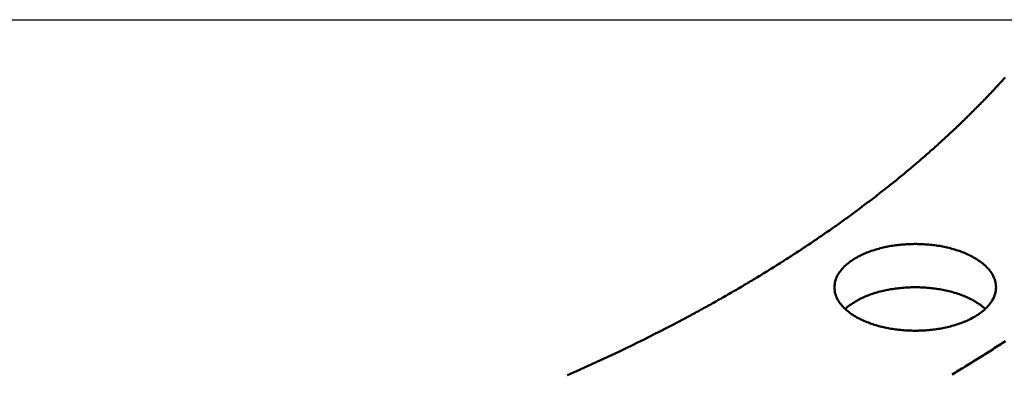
# Model space of a CAD drawing. Header units: millimetres. Extents: x 0 to 841, y 0 to 594.
# Tile 22 of 36: x 373 to 448, y 336 to 363. Entities that reach past the tile are written whole.
import ezdxf

# ---------------------------------------------------------------- set-up
doc = ezdxf.new("R2010")
doc.units = ezdxf.units.MM
for name, color, linetype, lineweight in [('COTA', 7, 'CONTINUOUS', 25), ('FINA', 7, 'CONTINUOUS', 25), ('VIS', 7, 'CONTINUOUS', 50)]:
    doc.layers.add(name, color=color, linetype=linetype, lineweight=lineweight)

msp = doc.modelspace()

# ---------------------------------------------------------------- linework, layer by layer
at = {"layer": 'COTA'}
msp.add_line((335.5, 362.738), (486.341, 362.738), dxfattribs=at)
at = {"layer": 'FINA'}
for points in [[(424.187, 339.976), (424.299, 340.036), (424.41, 340.096), (424.521, 340.156), (424.632, 340.216), (424.743, 340.276), (424.854, 340.336), (424.965, 340.397), (425.075, 340.458), (425.186, 340.518), (425.297, 340.579), (425.407, 340.64), (425.518, 340.701), (425.628, 340.762), (425.738, 340.824), (425.849, 340.885), (425.959, 340.947), (426.069, 341.008), (426.179, 341.07), (426.289, 341.132), (426.399, 341.194), (426.509, 341.256), (426.619, 341.318), (426.729, 341.381), (426.838, 341.443), (426.948, 341.506), (427.058, 341.569), (427.167, 341.631), (427.277, 341.694), (427.386, 341.757), (427.495, 341.821), (427.604, 341.884), (427.713, 341.948), (427.823, 342.011), (427.932, 342.075), (428.04, 342.139), (428.149, 342.203), (428.258, 342.267), (428.367, 342.331), (428.475, 342.395), (428.584, 342.46), (428.692, 342.524), (428.801, 342.589), (428.909, 342.654), (429.017, 342.719), (429.126, 342.784), (429.234, 342.849), (429.342, 342.914), (429.45, 342.98), (429.558, 343.045), (429.665, 343.111), (429.773, 343.177), (429.881, 343.243), (429.988, 343.309), (430.096, 343.375), (430.203, 343.441), (430.311, 343.508), (430.418, 343.575), (430.525, 343.641), (430.632, 343.708), (430.739, 343.775), (430.846, 343.842), (430.953, 343.909), (431.06, 343.977), (431.166, 344.044), (431.273, 344.112), (431.38, 344.18), (431.486, 344.247), (431.592, 344.315), (431.699, 344.384), (431.805, 344.452), (431.911, 344.52), (432.017, 344.589), (432.123, 344.657), (432.229, 344.726), (432.335, 344.795), (432.44, 344.864), (432.546, 344.933), (432.652, 345.002), (432.757, 345.072), (432.862, 345.141), (432.968, 345.211), (433.073, 345.281), (433.178, 345.351), (433.283, 345.421), (433.388, 345.491), (433.493, 345.562), (433.597, 345.632), (433.702, 345.703), (433.807, 345.773), (433.911, 345.844), (434.015, 345.915), (434.12, 345.987), (434.224, 346.058), (434.328, 346.129), (434.432, 346.201), (434.536, 346.272), (434.64, 346.344), (434.743, 346.416), (434.847, 346.488), (434.951, 346.561), (435.054, 346.633), (435.157, 346.706), (435.261, 346.778), (435.364, 346.851), (435.467, 346.924), (435.57, 346.997), (435.673, 347.07), (435.775, 347.143), (435.878, 347.217), (435.981, 347.291), (436.083, 347.364), (436.186, 347.438), (436.288, 347.512), (436.39, 347.586), (436.492, 347.661), (436.594, 347.735), (436.696, 347.81), (436.798, 347.884), (436.899, 347.959), (437.001, 348.034), (437.102, 348.109), (437.204, 348.185), (437.305, 348.26), (437.406, 348.336), (437.507, 348.411), (437.608, 348.487), (437.709, 348.563), (437.809, 348.639), (437.91, 348.716), (438.011, 348.792), (438.111, 348.869), (438.211, 348.945), (438.311, 349.022), (438.411, 349.099), (438.511, 349.176), (438.611, 349.254), (438.711, 349.331), (438.811, 349.409), (438.91, 349.486), (439.009, 349.564), (439.109, 349.642), (439.208, 349.72), (439.307, 349.799), (439.406, 349.877), (439.505, 349.956), (439.603, 350.034), (439.702, 350.113), (439.8, 350.192), (439.899, 350.271), (439.997, 350.351), (440.095, 350.43), (440.193, 350.51), (440.291, 350.59), (440.389, 350.67), (440.486, 350.75), (440.584, 350.83), (440.681, 350.91), (440.778, 350.991), (440.875, 351.071), (440.972, 351.152), (441.069, 351.233), (441.166, 351.314), (441.263, 351.395), (441.359, 351.477), (441.455, 351.558), (441.552, 351.64), (441.648, 351.722), (441.744, 351.804), (441.84, 351.886), (441.935, 351.968), (442.031, 352.051), (442.126, 352.133), (442.222, 352.216), (442.317, 352.299), (442.412, 352.382), (442.507, 352.465), (442.602, 352.549), (442.696, 352.632), (442.791, 352.716), (442.885, 352.8), (442.98, 352.884), (443.074, 352.968), (443.168, 353.052), (443.262, 353.137), (443.355, 353.221), (443.449, 353.306), (443.542, 353.391), (443.635, 353.476), (443.729, 353.561), (443.822, 353.647), (443.914, 353.732), (444.007, 353.818), (444.1, 353.904), (444.192, 353.99), (444.284, 354.076), (444.376, 354.162), (444.468, 354.249), (444.56, 354.336), (444.652, 354.422), (444.743, 354.509), (444.835, 354.596), (444.926, 354.684), (445.017, 354.771), (445.108, 354.859), (445.199, 354.947), (445.289, 355.034), (445.38, 355.123), (445.47, 355.211), (445.56, 355.299), (445.65, 355.388), (445.74, 355.476), (445.83, 355.565), (445.919, 355.654), (446.009, 355.744), (446.098, 355.833), (446.187, 355.922), (446.276, 356.012), (446.364, 356.102), (446.453, 356.192), (446.541, 356.282), (446.629, 356.372), (446.717, 356.463), (446.805, 356.554), (446.893, 356.644), (446.981, 356.735), (447.068, 356.827), (447.155, 356.918), (447.242, 357.009), (447.329, 357.101), (447.416, 357.193), (447.502, 357.285), (447.588, 357.377), (447.675, 357.469), (447.761, 357.562), (447.846, 357.654), (447.932, 357.747), (448.017, 357.84), (448.103, 357.933), (448.188, 358.026), (448.273, 358.12), (448.357, 358.213), (448.442, 358.307)], [(424.187, 339.976), (424.299, 340.036), (424.41, 340.096), (424.521, 340.156), (424.632, 340.216), (424.743, 340.276), (424.854, 340.336), (424.965, 340.397), (425.075, 340.458), (425.186, 340.518), (425.297, 340.579), (425.407, 340.64), (425.518, 340.701), (425.628, 340.762), (425.738, 340.824), (425.849, 340.885), (425.959, 340.947), (426.069, 341.008), (426.179, 341.07), (426.289, 341.132), (426.399, 341.194), (426.509, 341.256), (426.619, 341.318), (426.729, 341.381), (426.838, 341.443), (426.948, 341.506), (427.058, 341.569), (427.167, 341.631), (427.277, 341.694), (427.386, 341.757), (427.495, 341.821), (427.604, 341.884), (427.713, 341.948), (427.823, 342.011), (427.932, 342.075), (428.04, 342.139), (428.149, 342.203), (428.258, 342.267), (428.367, 342.331), (428.475, 342.395), (428.584, 342.46), (428.692, 342.524), (428.801, 342.589), (428.909, 342.654), (429.017, 342.719), (429.126, 342.784), (429.234, 342.849), (429.342, 342.914), (429.45, 342.98), (429.558, 343.045), (429.665, 343.111), (429.773, 343.177), (429.881, 343.243), (429.988, 343.309), (430.096, 343.375), (430.203, 343.441), (430.311, 343.508), (430.418, 343.575), (430.525, 343.641), (430.632, 343.708), (430.739, 343.775), (430.846, 343.842), (430.953, 343.909), (431.06, 343.977), (431.166, 344.044), (431.273, 344.112), (431.38, 344.18), (431.486, 344.247), (431.592, 344.315), (431.699, 344.384), (431.805, 344.452), (431.911, 344.52), (432.017, 344.589), (432.123, 344.657), (432.229, 344.726), (432.335, 344.795), (432.44, 344.864), (432.546, 344.933), (432.652, 345.002), (432.757, 345.072), (432.862, 345.141), (432.968, 345.211), (433.073, 345.281), (433.178, 345.351), (433.283, 345.421), (433.388, 345.491), (433.493, 345.562), (433.597, 345.632), (433.702, 345.703), (433.807, 345.773), (433.911, 345.844), (434.015, 345.915), (434.12, 345.987), (434.224, 346.058), (434.328, 346.129), (434.432, 346.201), (434.536, 346.272), (434.64, 346.344), (434.743, 346.416), (434.847, 346.488), (434.951, 346.561), (435.054, 346.633), (435.157, 346.706), (435.261, 346.778), (435.364, 346.851), (435.467, 346.924), (435.57, 346.997), (435.673, 347.07), (435.775, 347.143), (435.878, 347.217), (435.981, 347.291), (436.083, 347.364), (436.186, 347.438), (436.288, 347.512), (436.39, 347.586), (436.492, 347.661), (436.594, 347.735), (436.696, 347.81), (436.798, 347.884), (436.899, 347.959), (437.001, 348.034), (437.102, 348.109), (437.204, 348.185), (437.305, 348.26), (437.406, 348.336), (437.507, 348.411), (437.608, 348.487), (437.709, 348.563), (437.809, 348.639), (437.91, 348.716), (438.011, 348.792), (438.111, 348.869), (438.211, 348.945), (438.311, 349.022), (438.411, 349.099), (438.511, 349.176), (438.611, 349.254), (438.711, 349.331), (438.811, 349.409), (438.91, 349.486), (439.009, 349.564), (439.109, 349.642), (439.208, 349.72), (439.307, 349.799), (439.406, 349.877), (439.505, 349.956), (439.603, 350.034), (439.702, 350.113), (439.8, 350.192), (439.899, 350.271), (439.997, 350.351), (440.095, 350.43), (440.193, 350.51), (440.291, 350.59), (440.389, 350.67), (440.486, 350.75), (440.584, 350.83), (440.681, 350.91), (440.778, 350.991), (440.875, 351.071), (440.972, 351.152), (441.069, 351.233), (441.166, 351.314), (441.263, 351.395), (441.359, 351.477), (441.455, 351.558), (441.552, 351.64), (441.648, 351.722), (441.744, 351.804), (441.84, 351.886), (441.935, 351.968), (442.031, 352.051), (442.126, 352.133), (442.222, 352.216), (442.317, 352.299), (442.412, 352.382), (442.507, 352.465), (442.602, 352.549), (442.696, 352.632), (442.791, 352.716), (442.885, 352.8), (442.98, 352.884), (443.074, 352.968), (443.168, 353.052), (443.262, 353.137), (443.355, 353.221), (443.449, 353.306), (443.542, 353.391), (443.635, 353.476), (443.729, 353.561), (443.822, 353.647), (443.914, 353.732), (444.007, 353.818), (444.1, 353.904), (444.192, 353.99), (444.284, 354.076), (444.376, 354.162), (444.468, 354.249), (444.56, 354.336), (444.652, 354.422), (444.743, 354.509), (444.835, 354.596), (444.926, 354.684), (445.017, 354.771), (445.108, 354.859), (445.199, 354.947), (445.289, 355.034), (445.38, 355.123), (445.47, 355.211), (445.56, 355.299), (445.65, 355.388), (445.74, 355.476), (445.83, 355.565), (445.919, 355.654), (446.009, 355.744), (446.098, 355.833), (446.187, 355.922), (446.276, 356.012), (446.364, 356.102), (446.453, 356.192), (446.541, 356.282), (446.629, 356.372), (446.717, 356.463), (446.805, 356.554), (446.893, 356.644), (446.981, 356.735), (447.068, 356.827), (447.155, 356.918), (447.242, 357.009), (447.329, 357.101), (447.416, 357.193), (447.502, 357.285), (447.588, 357.377), (447.675, 357.469), (447.761, 357.562), (447.846, 357.654), (447.932, 357.747), (448.017, 357.84), (448.103, 357.933), (448.188, 358.026), (448.273, 358.12), (448.357, 358.213), (448.442, 358.307)], [(435.343, 342.189), (435.347, 342.31), (435.359, 342.43), (435.379, 342.548), (435.407, 342.666), (435.442, 342.781), (435.484, 342.894), (435.532, 343.004), (435.586, 343.112), (435.646, 343.217), (435.711, 343.318), (435.78, 343.417), (435.854, 343.512), (435.931, 343.604), (436.012, 343.694), (436.097, 343.78), (436.184, 343.863), (436.274, 343.943), (436.366, 344.021), (436.461, 344.095), (436.557, 344.168), (436.656, 344.237), (436.756, 344.304), (436.857, 344.369), (436.96, 344.431), (437.065, 344.491), (437.171, 344.549), (437.278, 344.605), (437.385, 344.658), (437.494, 344.71), (437.604, 344.76), (437.715, 344.807), (437.826, 344.853), (437.938, 344.897), (438.051, 344.939), (438.165, 344.98), (438.279, 345.019), (438.394, 345.056), (438.509, 345.092), (438.624, 345.126), (438.74, 345.158), (438.857, 345.189), (438.974, 345.218), (439.091, 345.246), (439.209, 345.272), (439.326, 345.297), (439.445, 345.321), (439.563, 345.343), (439.682, 345.364), (439.801, 345.383), (439.92, 345.401), (440.039, 345.418), (440.159, 345.433), (440.279, 345.447), (440.398, 345.46), (440.518, 345.471), (440.638, 345.482), (440.759, 345.49), (440.879, 345.498), (440.999, 345.504), (441.12, 345.509), (441.24, 345.513), (441.361, 345.516), (441.481, 345.517), (441.602, 345.517), (441.722, 345.516), (441.843, 345.513), (441.963, 345.509), (442.083, 345.504), (442.204, 345.498), (442.324, 345.49), (442.444, 345.482), (442.564, 345.471), (442.684, 345.46), (442.804, 345.447), (442.924, 345.433), (443.043, 345.418), (443.163, 345.401), (443.282, 345.383), (443.401, 345.364), (443.519, 345.343), (443.638, 345.321), (443.756, 345.297), (443.874, 345.272), (443.992, 345.246), (444.109, 345.218), (444.226, 345.189), (444.342, 345.158), (444.458, 345.126), (444.574, 345.092), (444.689, 345.056), (444.804, 345.019), (444.918, 344.98), (445.031, 344.939), (445.144, 344.897), (445.256, 344.853), (445.368, 344.807), (445.478, 344.76), (445.588, 344.71), (445.697, 344.658), (445.805, 344.605), (445.912, 344.549), (446.018, 344.491), (446.122, 344.431), (446.225, 344.369), (446.327, 344.304), (446.427, 344.237), (446.526, 344.168), (446.622, 344.095), (446.717, 344.021), (446.809, 343.943), (446.899, 343.863), (446.986, 343.78), (447.07, 343.694), (447.151, 343.604), (447.229, 343.512), (447.302, 343.417), (447.372, 343.318), (447.437, 343.217), (447.496, 343.112), (447.551, 343.004), (447.599, 342.894), (447.641, 342.781), (447.676, 342.666), (447.703, 342.548), (447.723, 342.43), (447.735, 342.31), (447.74, 342.189)], [(436.17, 340.528), (436.26, 340.609), (436.352, 340.687), (436.447, 340.763), (436.543, 340.836), (436.642, 340.906), (436.742, 340.973), (436.844, 341.038), (436.947, 341.101), (437.052, 341.162), (437.158, 341.22), (437.265, 341.276), (437.373, 341.33), (437.482, 341.382), (437.592, 341.432), (437.703, 341.48), (437.815, 341.527), (437.927, 341.571), (438.041, 341.613), (438.154, 341.654), (438.269, 341.693), (438.384, 341.731), (438.499, 341.767), (438.615, 341.801), (438.732, 341.834), (438.848, 341.865), (438.966, 341.894), (439.083, 341.922), (439.201, 341.949), (439.319, 341.974), (439.438, 341.998), (439.557, 342.02), (439.676, 342.041), (439.795, 342.06), (439.915, 342.078), (440.034, 342.095), (440.154, 342.111), (440.274, 342.125), (440.395, 342.138), (440.515, 342.149), (440.635, 342.159), (440.756, 342.168), (440.877, 342.176), (440.997, 342.182), (441.118, 342.187), (441.239, 342.191), (441.36, 342.194), (441.481, 342.195), (441.602, 342.195), (441.723, 342.194), (441.844, 342.191), (441.964, 342.187), (442.085, 342.182), (442.206, 342.176), (442.327, 342.168), (442.447, 342.159), (442.568, 342.149), (442.688, 342.138), (442.808, 342.125), (442.928, 342.111), (443.048, 342.095), (443.168, 342.078), (443.287, 342.06), (443.407, 342.041), (443.526, 342.02), (443.645, 341.998), (443.763, 341.974), (443.881, 341.949), (443.999, 341.922), (444.117, 341.894), (444.234, 341.865), (444.351, 341.834), (444.467, 341.801), (444.583, 341.767), (444.699, 341.731), (444.814, 341.693), (444.928, 341.654), (445.042, 341.613), (445.155, 341.571), (445.268, 341.527), (445.379, 341.48), (445.49, 341.432), (445.6, 341.382), (445.709, 341.33), (445.818, 341.276), (445.925, 341.22), (446.031, 341.162), (446.135, 341.101), (446.239, 341.038), (446.34, 340.973), (446.441, 340.906), (446.539, 340.836), (446.636, 340.763), (446.73, 340.687), (446.822, 340.609), (446.912, 340.528)], [(445.924, 339.836), (445.817, 339.78), (445.709, 339.726), (445.6, 339.674), (445.491, 339.624), (445.38, 339.576), (445.268, 339.53), (445.156, 339.486), (445.043, 339.444), (444.93, 339.403), (444.816, 339.364), (444.701, 339.326), (444.586, 339.291), (444.47, 339.256), (444.354, 339.224), (444.237, 339.193), (444.12, 339.163), (444.003, 339.135), (443.885, 339.109), (443.767, 339.083), (443.649, 339.06), (443.53, 339.038), (443.411, 339.017), (443.292, 338.997), (443.173, 338.979), (443.054, 338.962), (442.934, 338.947), (442.814, 338.932), (442.694, 338.92), (442.574, 338.908), (442.454, 338.898), (442.334, 338.889), (442.213, 338.881), (442.093, 338.875), (441.972, 338.87), (441.852, 338.866), (441.731, 338.863), (441.61, 338.862), (441.49, 338.862), (441.369, 338.863), (441.248, 338.865), (441.128, 338.869), (441.007, 338.874), (440.887, 338.88), (440.766, 338.888), (440.646, 338.896), (440.526, 338.906), (440.406, 338.918), (440.286, 338.931), (440.166, 338.944), (440.046, 338.96), (439.927, 338.976), (439.807, 338.994), (439.688, 339.014), (439.569, 339.034), (439.451, 339.056), (439.333, 339.08), (439.214, 339.105), (439.097, 339.131), (438.979, 339.159), (438.862, 339.188), (438.746, 339.219), (438.629, 339.252), (438.514, 339.286), (438.398, 339.321), (438.284, 339.358), (438.169, 339.397), (438.056, 339.438), (437.943, 339.48), (437.83, 339.524), (437.719, 339.57), (437.608, 339.617), (437.498, 339.667), (437.389, 339.719), (437.281, 339.772), (437.174, 339.828), (437.068, 339.886), (436.963, 339.946), (436.86, 340.008), (436.758, 340.073), (436.658, 340.14), (436.559, 340.21), (436.463, 340.282), (436.368, 340.356), (436.275, 340.434), (436.185, 340.514), (436.098, 340.598), (436.014, 340.684), (435.933, 340.773), (435.855, 340.865), (435.781, 340.961), (435.711, 341.059), (435.646, 341.161), (435.587, 341.266), (435.532, 341.373), (435.484, 341.484), (435.442, 341.597), (435.407, 341.712), (435.379, 341.83), (435.359, 341.949), (435.347, 342.069), (435.343, 342.189)], [(447.74, 342.189), (447.735, 342.065), (447.722, 341.941), (447.701, 341.818), (447.671, 341.696), (447.634, 341.577), (447.589, 341.461), (447.538, 341.347), (447.48, 341.237), (447.417, 341.129), (447.348, 341.025), (447.274, 340.924), (447.196, 340.827), (447.114, 340.733), (447.029, 340.642), (446.94, 340.554), (446.848, 340.47), (446.754, 340.389), (446.657, 340.31), (446.557, 340.234), (446.456, 340.162), (446.353, 340.091), (446.248, 340.024), (446.141, 339.959), (446.033, 339.896), (445.924, 339.836)], [(414.874, 335.453), (415.325, 335.652), (415.776, 335.853), (416.226, 336.055), (416.675, 336.258), (417.123, 336.464), (417.571, 336.671), (418.018, 336.879), (418.464, 337.09), (418.909, 337.301), (419.354, 337.515), (419.797, 337.73), (420.24, 337.947), (420.682, 338.166), (421.124, 338.386), (421.564, 338.608), (422.003, 338.832), (422.442, 339.057), (422.88, 339.284), (423.317, 339.513), (423.753, 339.744), (424.187, 339.976)], [(414.874, 335.453), (415.325, 335.652), (415.776, 335.853), (416.226, 336.055), (416.675, 336.258), (417.123, 336.464), (417.571, 336.671), (418.018, 336.879), (418.464, 337.09), (418.909, 337.301), (419.354, 337.515), (419.797, 337.73), (420.24, 337.947), (420.682, 338.166), (421.124, 338.386), (421.564, 338.608), (422.003, 338.832), (422.442, 339.057), (422.88, 339.284), (423.317, 339.513), (423.753, 339.744), (424.187, 339.976)], [(444.367, 335.49), (444.493, 335.565), (444.618, 335.641), (444.744, 335.717), (444.869, 335.794), (444.995, 335.87), (445.12, 335.947), (445.245, 336.023), (445.37, 336.1), (445.495, 336.177), (445.62, 336.254), (445.745, 336.331), (445.87, 336.409), (445.994, 336.486), (446.119, 336.564), (446.243, 336.642), (446.368, 336.72), (446.492, 336.798), (446.616, 336.877), (446.74, 336.955), (446.864, 337.034), (446.988, 337.112), (447.112, 337.191), (447.235, 337.27), (447.359, 337.35), (447.482, 337.429), (447.606, 337.508), (447.729, 337.588), (447.852, 337.668), (447.975, 337.748), (448.098, 337.828), (448.221, 337.908), (448.344, 337.989), (448.467, 338.069)]]:
    msp.add_lwpolyline(points, dxfattribs=at)
at = {"layer": 'VIS'}
for points in [[(424.187, 339.976), (424.299, 340.036), (424.41, 340.096), (424.521, 340.156), (424.632, 340.216), (424.743, 340.276), (424.854, 340.336), (424.965, 340.397), (425.075, 340.458), (425.186, 340.518), (425.297, 340.579), (425.407, 340.64), (425.518, 340.701), (425.628, 340.762), (425.738, 340.824), (425.849, 340.885), (425.959, 340.947), (426.069, 341.008), (426.179, 341.07), (426.289, 341.132), (426.399, 341.194), (426.509, 341.256), (426.619, 341.318), (426.729, 341.381), (426.838, 341.443), (426.948, 341.506), (427.058, 341.569), (427.167, 341.631), (427.277, 341.694), (427.386, 341.757), (427.495, 341.821), (427.604, 341.884), (427.713, 341.948), (427.823, 342.011), (427.932, 342.075), (428.04, 342.139), (428.149, 342.203), (428.258, 342.267), (428.367, 342.331), (428.475, 342.395), (428.584, 342.46), (428.692, 342.524), (428.801, 342.589), (428.909, 342.654), (429.017, 342.719), (429.126, 342.784), (429.234, 342.849), (429.342, 342.914), (429.45, 342.98), (429.558, 343.045), (429.665, 343.111), (429.773, 343.177), (429.881, 343.243), (429.988, 343.309), (430.096, 343.375), (430.203, 343.441), (430.311, 343.508), (430.418, 343.575), (430.525, 343.641), (430.632, 343.708), (430.739, 343.775), (430.846, 343.842), (430.953, 343.909), (431.06, 343.977), (431.166, 344.044), (431.273, 344.112), (431.38, 344.18), (431.486, 344.247), (431.592, 344.315), (431.699, 344.384), (431.805, 344.452), (431.911, 344.52), (432.017, 344.589), (432.123, 344.657), (432.229, 344.726), (432.335, 344.795), (432.44, 344.864), (432.546, 344.933), (432.652, 345.002), (432.757, 345.072), (432.862, 345.141), (432.968, 345.211), (433.073, 345.281), (433.178, 345.351), (433.283, 345.421), (433.388, 345.491), (433.493, 345.562), (433.597, 345.632), (433.702, 345.703), (433.807, 345.773), (433.911, 345.844), (434.015, 345.915), (434.12, 345.987), (434.224, 346.058), (434.328, 346.129), (434.432, 346.201), (434.536, 346.272), (434.64, 346.344), (434.743, 346.416), (434.847, 346.488), (434.951, 346.561), (435.054, 346.633), (435.157, 346.706), (435.261, 346.778), (435.364, 346.851), (435.467, 346.924), (435.57, 346.997), (435.673, 347.07), (435.775, 347.143), (435.878, 347.217), (435.981, 347.291), (436.083, 347.364), (436.186, 347.438), (436.288, 347.512), (436.39, 347.586), (436.492, 347.661), (436.594, 347.735), (436.696, 347.81), (436.798, 347.884), (436.899, 347.959), (437.001, 348.034), (437.102, 348.109), (437.204, 348.185), (437.305, 348.26), (437.406, 348.336), (437.507, 348.411), (437.608, 348.487), (437.709, 348.563), (437.809, 348.639), (437.91, 348.716), (438.011, 348.792), (438.111, 348.869), (438.211, 348.945), (438.311, 349.022), (438.411, 349.099), (438.511, 349.176), (438.611, 349.254), (438.711, 349.331), (438.811, 349.409), (438.91, 349.486), (439.009, 349.564), (439.109, 349.642), (439.208, 349.72), (439.307, 349.799), (439.406, 349.877), (439.505, 349.956), (439.603, 350.034), (439.702, 350.113), (439.8, 350.192), (439.899, 350.271), (439.997, 350.351), (440.095, 350.43), (440.193, 350.51), (440.291, 350.59), (440.389, 350.67), (440.486, 350.75), (440.584, 350.83), (440.681, 350.91), (440.778, 350.991), (440.875, 351.071), (440.972, 351.152), (441.069, 351.233), (441.166, 351.314), (441.263, 351.395), (441.359, 351.477), (441.455, 351.558), (441.552, 351.64), (441.648, 351.722), (441.744, 351.804), (441.84, 351.886), (441.935, 351.968), (442.031, 352.051), (442.126, 352.133), (442.222, 352.216), (442.317, 352.299), (442.412, 352.382), (442.507, 352.465), (442.602, 352.549), (442.696, 352.632), (442.791, 352.716), (442.885, 352.8), (442.98, 352.884), (443.074, 352.968), (443.168, 353.052), (443.262, 353.137), (443.355, 353.221), (443.449, 353.306), (443.542, 353.391), (443.635, 353.476), (443.729, 353.561), (443.822, 353.647), (443.914, 353.732), (444.007, 353.818), (444.1, 353.904), (444.192, 353.99), (444.284, 354.076), (444.376, 354.162), (444.468, 354.249), (444.56, 354.336), (444.652, 354.422), (444.743, 354.509), (444.835, 354.596), (444.926, 354.684), (445.017, 354.771), (445.108, 354.859), (445.199, 354.947), (445.289, 355.034), (445.38, 355.123), (445.47, 355.211), (445.56, 355.299), (445.65, 355.388), (445.74, 355.476), (445.83, 355.565), (445.919, 355.654), (446.009, 355.744), (446.098, 355.833), (446.187, 355.922), (446.276, 356.012), (446.364, 356.102), (446.453, 356.192), (446.541, 356.282), (446.629, 356.372), (446.717, 356.463), (446.805, 356.554), (446.893, 356.644), (446.981, 356.735), (447.068, 356.827), (447.155, 356.918), (447.242, 357.009), (447.329, 357.101), (447.416, 357.193), (447.502, 357.285), (447.588, 357.377), (447.675, 357.469), (447.761, 357.562), (447.846, 357.654), (447.932, 357.747), (448.017, 357.84), (448.103, 357.933), (448.188, 358.026), (448.273, 358.12), (448.357, 358.213), (448.442, 358.307)], [(424.187, 339.976), (424.299, 340.036), (424.41, 340.096), (424.521, 340.156), (424.632, 340.216), (424.743, 340.276), (424.854, 340.336), (424.965, 340.397), (425.075, 340.458), (425.186, 340.518), (425.297, 340.579), (425.407, 340.64), (425.518, 340.701), (425.628, 340.762), (425.738, 340.824), (425.849, 340.885), (425.959, 340.947), (426.069, 341.008), (426.179, 341.07), (426.289, 341.132), (426.399, 341.194), (426.509, 341.256), (426.619, 341.318), (426.729, 341.381), (426.838, 341.443), (426.948, 341.506), (427.058, 341.569), (427.167, 341.631), (427.277, 341.694), (427.386, 341.757), (427.495, 341.821), (427.604, 341.884), (427.713, 341.948), (427.823, 342.011), (427.932, 342.075), (428.04, 342.139), (428.149, 342.203), (428.258, 342.267), (428.367, 342.331), (428.475, 342.395), (428.584, 342.46), (428.692, 342.524), (428.801, 342.589), (428.909, 342.654), (429.017, 342.719), (429.126, 342.784), (429.234, 342.849), (429.342, 342.914), (429.45, 342.98), (429.558, 343.045), (429.665, 343.111), (429.773, 343.177), (429.881, 343.243), (429.988, 343.309), (430.096, 343.375), (430.203, 343.441), (430.311, 343.508), (430.418, 343.575), (430.525, 343.641), (430.632, 343.708), (430.739, 343.775), (430.846, 343.842), (430.953, 343.909), (431.06, 343.977), (431.166, 344.044), (431.273, 344.112), (431.38, 344.18), (431.486, 344.247), (431.592, 344.315), (431.699, 344.384), (431.805, 344.452), (431.911, 344.52), (432.017, 344.589), (432.123, 344.657), (432.229, 344.726), (432.335, 344.795), (432.44, 344.864), (432.546, 344.933), (432.652, 345.002), (432.757, 345.072), (432.862, 345.141), (432.968, 345.211), (433.073, 345.281), (433.178, 345.351), (433.283, 345.421), (433.388, 345.491), (433.493, 345.562), (433.597, 345.632), (433.702, 345.703), (433.807, 345.773), (433.911, 345.844), (434.015, 345.915), (434.12, 345.987), (434.224, 346.058), (434.328, 346.129), (434.432, 346.201), (434.536, 346.272), (434.64, 346.344), (434.743, 346.416), (434.847, 346.488), (434.951, 346.561), (435.054, 346.633), (435.157, 346.706), (435.261, 346.778), (435.364, 346.851), (435.467, 346.924), (435.57, 346.997), (435.673, 347.07), (435.775, 347.143), (435.878, 347.217), (435.981, 347.291), (436.083, 347.364), (436.186, 347.438), (436.288, 347.512), (436.39, 347.586), (436.492, 347.661), (436.594, 347.735), (436.696, 347.81), (436.798, 347.884), (436.899, 347.959), (437.001, 348.034), (437.102, 348.109), (437.204, 348.185), (437.305, 348.26), (437.406, 348.336), (437.507, 348.411), (437.608, 348.487), (437.709, 348.563), (437.809, 348.639), (437.91, 348.716), (438.011, 348.792), (438.111, 348.869), (438.211, 348.945), (438.311, 349.022), (438.411, 349.099), (438.511, 349.176), (438.611, 349.254), (438.711, 349.331), (438.811, 349.409), (438.91, 349.486), (439.009, 349.564), (439.109, 349.642), (439.208, 349.72), (439.307, 349.799), (439.406, 349.877), (439.505, 349.956), (439.603, 350.034), (439.702, 350.113), (439.8, 350.192), (439.899, 350.271), (439.997, 350.351), (440.095, 350.43), (440.193, 350.51), (440.291, 350.59), (440.389, 350.67), (440.486, 350.75), (440.584, 350.83), (440.681, 350.91), (440.778, 350.991), (440.875, 351.071), (440.972, 351.152), (441.069, 351.233), (441.166, 351.314), (441.263, 351.395), (441.359, 351.477), (441.455, 351.558), (441.552, 351.64), (441.648, 351.722), (441.744, 351.804), (441.84, 351.886), (441.935, 351.968), (442.031, 352.051), (442.126, 352.133), (442.222, 352.216), (442.317, 352.299), (442.412, 352.382), (442.507, 352.465), (442.602, 352.549), (442.696, 352.632), (442.791, 352.716), (442.885, 352.8), (442.98, 352.884), (443.074, 352.968), (443.168, 353.052), (443.262, 353.137), (443.355, 353.221), (443.449, 353.306), (443.542, 353.391), (443.635, 353.476), (443.729, 353.561), (443.822, 353.647), (443.914, 353.732), (444.007, 353.818), (444.1, 353.904), (444.192, 353.99), (444.284, 354.076), (444.376, 354.162), (444.468, 354.249), (444.56, 354.336), (444.652, 354.422), (444.743, 354.509), (444.835, 354.596), (444.926, 354.684), (445.017, 354.771), (445.108, 354.859), (445.199, 354.947), (445.289, 355.034), (445.38, 355.123), (445.47, 355.211), (445.56, 355.299), (445.65, 355.388), (445.74, 355.476), (445.83, 355.565), (445.919, 355.654), (446.009, 355.744), (446.098, 355.833), (446.187, 355.922), (446.276, 356.012), (446.364, 356.102), (446.453, 356.192), (446.541, 356.282), (446.629, 356.372), (446.717, 356.463), (446.805, 356.554), (446.893, 356.644), (446.981, 356.735), (447.068, 356.827), (447.155, 356.918), (447.242, 357.009), (447.329, 357.101), (447.416, 357.193), (447.502, 357.285), (447.588, 357.377), (447.675, 357.469), (447.761, 357.562), (447.846, 357.654), (447.932, 357.747), (448.017, 357.84), (448.103, 357.933), (448.188, 358.026), (448.273, 358.12), (448.357, 358.213), (448.442, 358.307)], [(435.343, 342.189), (435.347, 342.31), (435.359, 342.43), (435.379, 342.548), (435.407, 342.666), (435.442, 342.781), (435.484, 342.894), (435.532, 343.004), (435.586, 343.112), (435.646, 343.217), (435.711, 343.318), (435.78, 343.417), (435.854, 343.512), (435.931, 343.604), (436.012, 343.694), (436.097, 343.78), (436.184, 343.863), (436.274, 343.943), (436.366, 344.021), (436.461, 344.095), (436.557, 344.168), (436.656, 344.237), (436.756, 344.304), (436.857, 344.369), (436.96, 344.431), (437.065, 344.491), (437.171, 344.549), (437.278, 344.605), (437.385, 344.658), (437.494, 344.71), (437.604, 344.76), (437.715, 344.807), (437.826, 344.853), (437.938, 344.897), (438.051, 344.939), (438.165, 344.98), (438.279, 345.019), (438.394, 345.056), (438.509, 345.092), (438.624, 345.126), (438.74, 345.158), (438.857, 345.189), (438.974, 345.218), (439.091, 345.246), (439.209, 345.272), (439.326, 345.297), (439.445, 345.321), (439.563, 345.343), (439.682, 345.364), (439.801, 345.383), (439.92, 345.401), (440.039, 345.418), (440.159, 345.433), (440.279, 345.447), (440.398, 345.46), (440.518, 345.471), (440.638, 345.482), (440.759, 345.49), (440.879, 345.498), (440.999, 345.504), (441.12, 345.509), (441.24, 345.513), (441.361, 345.516), (441.481, 345.517), (441.602, 345.517), (441.722, 345.516), (441.843, 345.513), (441.963, 345.509), (442.083, 345.504), (442.204, 345.498), (442.324, 345.49), (442.444, 345.482), (442.564, 345.471), (442.684, 345.46), (442.804, 345.447), (442.924, 345.433), (443.043, 345.418), (443.163, 345.401), (443.282, 345.383), (443.401, 345.364), (443.519, 345.343), (443.638, 345.321), (443.756, 345.297), (443.874, 345.272), (443.992, 345.246), (444.109, 345.218), (444.226, 345.189), (444.342, 345.158), (444.458, 345.126), (444.574, 345.092), (444.689, 345.056), (444.804, 345.019), (444.918, 344.98), (445.031, 344.939), (445.144, 344.897), (445.256, 344.853), (445.368, 344.807), (445.478, 344.76), (445.588, 344.71), (445.697, 344.658), (445.805, 344.605), (445.912, 344.549), (446.018, 344.491), (446.122, 344.431), (446.225, 344.369), (446.327, 344.304), (446.427, 344.237), (446.526, 344.168), (446.622, 344.095), (446.717, 344.021), (446.809, 343.943), (446.899, 343.863), (446.986, 343.78), (447.07, 343.694), (447.151, 343.604), (447.229, 343.512), (447.302, 343.417), (447.372, 343.318), (447.437, 343.217), (447.496, 343.112), (447.551, 343.004), (447.599, 342.894), (447.641, 342.781), (447.676, 342.666), (447.703, 342.548), (447.723, 342.43), (447.735, 342.31), (447.74, 342.189)], [(436.17, 340.528), (436.26, 340.609), (436.352, 340.687), (436.447, 340.763), (436.543, 340.836), (436.642, 340.906), (436.742, 340.973), (436.844, 341.038), (436.947, 341.101), (437.052, 341.162), (437.158, 341.22), (437.265, 341.276), (437.373, 341.33), (437.482, 341.382), (437.592, 341.432), (437.703, 341.48), (437.815, 341.527), (437.927, 341.571), (438.041, 341.613), (438.154, 341.654), (438.269, 341.693), (438.384, 341.731), (438.499, 341.767), (438.615, 341.801), (438.732, 341.834), (438.848, 341.865), (438.966, 341.894), (439.083, 341.922), (439.201, 341.949), (439.319, 341.974), (439.438, 341.998), (439.557, 342.02), (439.676, 342.041), (439.795, 342.06), (439.915, 342.078), (440.034, 342.095), (440.154, 342.111), (440.274, 342.125), (440.395, 342.138), (440.515, 342.149), (440.635, 342.159), (440.756, 342.168), (440.877, 342.176), (440.997, 342.182), (441.118, 342.187), (441.239, 342.191), (441.36, 342.194), (441.481, 342.195), (441.602, 342.195), (441.723, 342.194), (441.844, 342.191), (441.964, 342.187), (442.085, 342.182), (442.206, 342.176), (442.327, 342.168), (442.447, 342.159), (442.568, 342.149), (442.688, 342.138), (442.808, 342.125), (442.928, 342.111), (443.048, 342.095), (443.168, 342.078), (443.287, 342.06), (443.407, 342.041), (443.526, 342.02), (443.645, 341.998), (443.763, 341.974), (443.881, 341.949), (443.999, 341.922), (444.117, 341.894), (444.234, 341.865), (444.351, 341.834), (444.467, 341.801), (444.583, 341.767), (444.699, 341.731), (444.814, 341.693), (444.928, 341.654), (445.042, 341.613), (445.155, 341.571), (445.268, 341.527), (445.379, 341.48), (445.49, 341.432), (445.6, 341.382), (445.709, 341.33), (445.818, 341.276), (445.925, 341.22), (446.031, 341.162), (446.135, 341.101), (446.239, 341.038), (446.34, 340.973), (446.441, 340.906), (446.539, 340.836), (446.636, 340.763), (446.73, 340.687), (446.822, 340.609), (446.912, 340.528)], [(445.924, 339.836), (445.817, 339.78), (445.709, 339.726), (445.6, 339.674), (445.491, 339.624), (445.38, 339.576), (445.268, 339.53), (445.156, 339.486), (445.043, 339.444), (444.93, 339.403), (444.816, 339.364), (444.701, 339.326), (444.586, 339.291), (444.47, 339.256), (444.354, 339.224), (444.237, 339.193), (444.12, 339.163), (444.003, 339.135), (443.885, 339.109), (443.767, 339.083), (443.649, 339.06), (443.53, 339.038), (443.411, 339.017), (443.292, 338.997), (443.173, 338.979), (443.054, 338.962), (442.934, 338.947), (442.814, 338.932), (442.694, 338.92), (442.574, 338.908), (442.454, 338.898), (442.334, 338.889), (442.213, 338.881), (442.093, 338.875), (441.972, 338.87), (441.852, 338.866), (441.731, 338.863), (441.61, 338.862), (441.49, 338.862), (441.369, 338.863), (441.248, 338.865), (441.128, 338.869), (441.007, 338.874), (440.887, 338.88), (440.766, 338.888), (440.646, 338.896), (440.526, 338.906), (440.406, 338.918), (440.286, 338.931), (440.166, 338.944), (440.046, 338.96), (439.927, 338.976), (439.807, 338.994), (439.688, 339.014), (439.569, 339.034), (439.451, 339.056), (439.333, 339.08), (439.214, 339.105), (439.097, 339.131), (438.979, 339.159), (438.862, 339.188), (438.746, 339.219), (438.629, 339.252), (438.514, 339.286), (438.398, 339.321), (438.284, 339.358), (438.169, 339.397), (438.056, 339.438), (437.943, 339.48), (437.83, 339.524), (437.719, 339.57), (437.608, 339.617), (437.498, 339.667), (437.389, 339.719), (437.281, 339.772), (437.174, 339.828), (437.068, 339.886), (436.963, 339.946), (436.86, 340.008), (436.758, 340.073), (436.658, 340.14), (436.559, 340.21), (436.463, 340.282), (436.368, 340.356), (436.275, 340.434), (436.185, 340.514), (436.098, 340.598), (436.014, 340.684), (435.933, 340.773), (435.855, 340.865), (435.781, 340.961), (435.711, 341.059), (435.646, 341.161), (435.587, 341.266), (435.532, 341.373), (435.484, 341.484), (435.442, 341.597), (435.407, 341.712), (435.379, 341.83), (435.359, 341.949), (435.347, 342.069), (435.343, 342.189)], [(447.74, 342.189), (447.735, 342.065), (447.722, 341.941), (447.701, 341.818), (447.671, 341.696), (447.634, 341.577), (447.589, 341.461), (447.538, 341.347), (447.48, 341.237), (447.417, 341.129), (447.348, 341.025), (447.274, 340.924), (447.196, 340.827), (447.114, 340.733), (447.029, 340.642), (446.94, 340.554), (446.848, 340.47), (446.754, 340.389), (446.657, 340.31), (446.557, 340.234), (446.456, 340.162), (446.353, 340.091), (446.248, 340.024), (446.141, 339.959), (446.033, 339.896), (445.924, 339.836)], [(414.874, 335.453), (415.325, 335.652), (415.776, 335.853), (416.226, 336.055), (416.675, 336.258), (417.123, 336.464), (417.571, 336.671), (418.018, 336.879), (418.464, 337.09), (418.909, 337.301), (419.354, 337.515), (419.797, 337.73), (420.24, 337.947), (420.682, 338.166), (421.124, 338.386), (421.564, 338.608), (422.003, 338.832), (422.442, 339.057), (422.88, 339.284), (423.317, 339.513), (423.753, 339.744), (424.187, 339.976)], [(414.874, 335.453), (415.325, 335.652), (415.776, 335.853), (416.226, 336.055), (416.675, 336.258), (417.123, 336.464), (417.571, 336.671), (418.018, 336.879), (418.464, 337.09), (418.909, 337.301), (419.354, 337.515), (419.797, 337.73), (420.24, 337.947), (420.682, 338.166), (421.124, 338.386), (421.564, 338.608), (422.003, 338.832), (422.442, 339.057), (422.88, 339.284), (423.317, 339.513), (423.753, 339.744), (424.187, 339.976)], [(444.367, 335.49), (444.493, 335.565), (444.618, 335.641), (444.744, 335.717), (444.869, 335.794), (444.995, 335.87), (445.12, 335.947), (445.245, 336.023), (445.37, 336.1), (445.495, 336.177), (445.62, 336.254), (445.745, 336.331), (445.87, 336.409), (445.994, 336.486), (446.119, 336.564), (446.243, 336.642), (446.368, 336.72), (446.492, 336.798), (446.616, 336.877), (446.74, 336.955), (446.864, 337.034), (446.988, 337.112), (447.112, 337.191), (447.235, 337.27), (447.359, 337.35), (447.482, 337.429), (447.606, 337.508), (447.729, 337.588), (447.852, 337.668), (447.975, 337.748), (448.098, 337.828), (448.221, 337.908), (448.344, 337.989), (448.467, 338.069)]]:
    msp.add_lwpolyline(points, dxfattribs=at)

doc.saveas('drawing.dxf')
